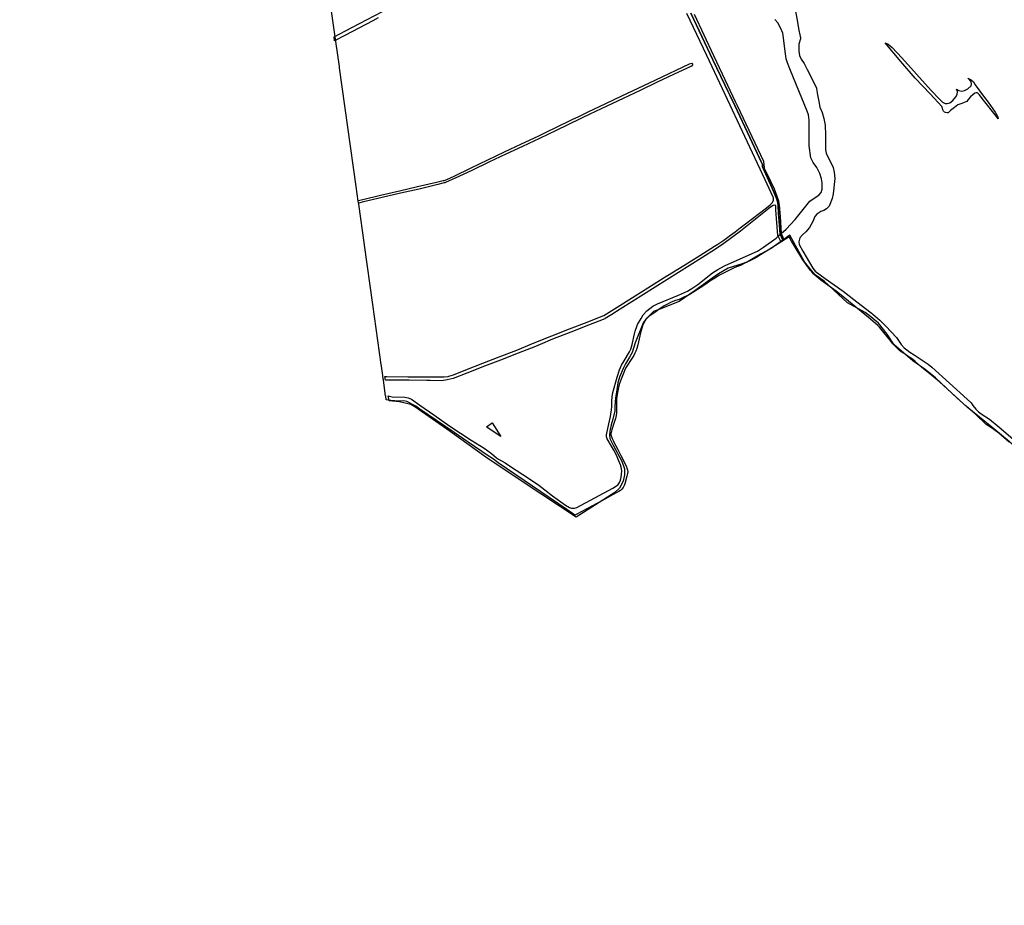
# Model space of a CAD drawing. Header units: metres. Extents: x 89872 to 99175, y 455036 to 468911.
# Tile 3 of 196: x 92845 to 94972, y 455040 to 456951. Entities that reach past the tile are written whole.
import ezdxf

# ---------------------------------------------------------------- set-up
doc = ezdxf.new("R2010")
doc.units = ezdxf.units.M
doc.layers.add('Gemeentegrenzen', color=7, linetype='KG-GEMEENTE')
doc.layers.add('Wegdeel doorgaand', color=1, linetype='Continuous')
doc.layers.add('Waterdeel', color=7, linetype='Continuous', true_color=0x00aaff)
doc.layers.add('Wegdeel', color=7, linetype='Continuous', true_color=0x9a9a9a)
doc.linetypes.add('KG-GEMEENTE', pattern='A,1,-2.25,[5,NLCS.SHX,S=1,R=0,X=0,Y=0],-2.25', length=5.5)

msp = doc.modelspace()

# ---------------------------------------------------------------- linework, layer by layer
at = {"layer": 'Gemeentegrenzen', "flags": 128}
msp.add_lwpolyline([(97736.2, 461461.6), (97722.8, 461451.4), (97643.4, 461391.1), (97637.9, 461386.9), (97635.9, 461384.8), (97632.4, 461381.4), (97629.7, 461379), (97628.5, 461377.9), (97618.3, 461366.6), (97622.9, 461362.1), (97644.5, 461342.1), (97654.1, 461333.2), (97654.8, 461332.5), (97668.2, 461320.1), (97673.5, 461315.2), (97671.2, 461312.8), (97688, 461297), (97704.7, 461281.5), (97703.5, 461280.3), (97703, 461279.7), (97685.6, 461261.7), (97673.9, 461249.2), (97664.5, 461239.7), (97655.5, 461230.1), (97646.9, 461220.5), (97634, 461206.5), (97628.1, 461200.1), (97619.1, 461191.5), (97610.1, 461182.8), (97601.9, 461175), (97593.6, 461164.1), (97583.3, 461150.5), (97575.4, 461140.6), (97556.7, 461120.6), (97540, 461103.1), (97526.5, 461088.5), (97518.1, 461079.9), (97502.9, 461064.2), (97490.7, 461052.3), (97490.4, 461052), (97491, 461052), (97481.8, 461043.2), (97478.3, 461039.5), (97464.3, 461024.7), (97447.3, 461006.8), (97438.9, 460995.2), (97427.6, 460980.2), (97433.1, 460974.8), (97444.1, 460964.3), (97430.9, 460944.4), (97429, 460939), (97426.1, 460933.7), (97423, 460928.7), (97419.9, 460923.5), (97409.7, 460906.4), (97405.5, 460898.7), (97432.6, 460871.3), (97442.4, 460861.8), (97460.7, 460843.5), (97468.7, 460835.3), (97476.3, 460827.4), (97485.3, 460816.7), (97491.4, 460810.6), (97497.6, 460804.9), (97502.7, 460800.2), (97513.2, 460790.8), (97515.3, 460788.8), (97509.7, 460777.8), (97503.7, 460765.9), (97496.9, 460752.8), (97489.1, 460737.3), (97482.3, 460724.1), (97475.1, 460709.2), (97465.6, 460691.7), (97459, 460678), (97448.1, 460655.4), (97436.5, 460632), (97428.8, 460616.3), (97420.1, 460597.6), (97408, 460572.8), (97390.9, 460536.6), (97387.9, 460530.4), (97383.7, 460522.3), (97378.2, 460512.7), (97375.2, 460506.2), (97367.4, 460489.9), (97355.1, 460464.8), (97352.2, 460459.2), (97351.3, 460457.5), (97340.5, 460436.8), (97338.7, 460433.3), (97341, 460432.1), (97335, 460418.3), (97328.7, 460404.9), (97312.8, 460368.3), (97304.7, 460349.9), (97303.9, 460348), (97301.6, 460343.1), (97297.8, 460334.4), (97292, 460321.9), (97282.2, 460299.1), (97272.9, 460277.5), (97267.1, 460263.5), (97255, 460232.1), (97243.6, 460201), (97226.7, 460156.4), (97214.5, 460124.9), (97200.9, 460087), (97190.9, 460060.3), (97183.1, 460039.5), (97179.3, 460029.2), (97162.5, 459986.4), (97148.2, 459959.5), (97139.9, 459942.1), (97125.9, 459913.7), (97111.1, 459883.2), (97096.8, 459853.1), (97077.5, 459811.4), (97074.5, 459796.9), (97072.2, 459787.7), (97064.3, 459757.3), (97058.9, 459736.8), (97049.4, 459699.6), (97043.7, 459677.9), (97023.5, 459598.6), (97052.6, 459591.3), (97102.1, 459579.4), (97133, 459572), (97181.1, 459560.3), (97172.7, 459527.3), (97153.6, 459455.4), (97140.9, 459406.6), (97129.6, 459363.2), (97109.5, 459285.7), (97107.1, 459277.4), (97106.3, 459274.7), (97100.3, 459276.8), (97087.7, 459281.8), (97077.1, 459286.2), (97072.1, 459289.1), (97052.4, 459299.7), (97039.2, 459304.2), (97026, 459309.8), (97018.8, 459312.2), (96990, 459322.5), (96972.7, 459332.8), (96958.3, 459340.9), (96946.9, 459346.7), (96933.1, 459354.3), (96912.5, 459365.2), (96906.5, 459367.2), (96897.4, 459370.3), (96879.4, 459376.3), (96866.6, 459382), (96863, 459383.8), (96845, 459393.8), (96825.2, 459401.3), (96782.3, 459417.1), (96773.9, 459420.3), (96769.3, 459422.9), (96760.3, 459429.3), (96755.9, 459431.4), (96750.3, 459433.4), (96742.3, 459436.2), (96732.3, 459439.4), (96722.9, 459442.9), (96717.3, 459444.9), (96712.4, 459447.3), (96706.4, 459449.9), (96702, 459452.2), (96698.6, 459455), (96692.6, 459459), (96689, 459461.8), (96685, 459465), (96680, 459468.6), (96672.8, 459472.4), (96657.8, 459477.1), (96657.6, 459475.1), (96656.7, 459435.5), (96656, 459412.7), (96657.7, 459376.7), (96658.8, 459351.1), (96659.7, 459331.1), (96659.9, 459326.7), (96656.2, 459313.8), (96656.6, 459313.4), (96657.7, 459312.2), (96658.2, 459311.7), (96659.9, 459310), (96660.3, 459309.6), (96663.5, 459306.8), (96668.2, 459303.6), (96668.1, 459290.3), (96668.3, 459272), (96668.4, 459268.5), (96668.5, 459247.5), (96668.9, 459223.8), (96669.6, 459196), (96670.1, 459166.1), (96670.8, 459139), (96671.1, 459114.6), (96672.2, 459058.4), (96672.7, 459039.5), (96673.3, 459021.3), (96673.6, 459009.3), (96674, 458987), (96674.5, 458960.5), (96675.3, 458925.9), (96675.9, 458887.6), (96676.6, 458851.5), (96677.7, 458818.5), (96678.3, 458798.6), (96679, 458760.9), (96679.5, 458734.2), (96680.3, 458698.8), (96681.1, 458667.3), (96681.5, 458642.2), (96682, 458617.3), (96682.4, 458593.8), (96683, 458559.7), (96683.6, 458531), (96684.4, 458490.9), (96685, 458462.3), (96685.4, 458455.6), (96685.7, 458450.6), (96685.9, 458406.7), (96686.4, 458381.4), (96688, 458326.6), (96689.1, 458297.5), (96689.3, 458290.6), (96690.2, 458266.1), (96690.8, 458245.4), (96691.4, 458221.1), (96691.8, 458203.7), (96692.6, 458178.8), (96692.9, 458163.7), (96693.4, 458144), (96694.1, 458123.3), (96694.8, 458104.6), (96695.5, 458088.9), (96696, 458068.5), (96696.6, 458055.1), (96696.6, 458039.5), (96696.7, 458034.2), (96696.6, 458022), (96696.8, 458011), (96697, 457988.1), (96697.5, 457966.7), (96698.2, 457947.6), (96698.6, 457936.4), (96699.1, 457926), (96700.7, 457864.9), (96702.3, 457822.4), (96703.3, 457771.2), (96703.6, 457760.6), (96704.4, 457757.7), (96704.9, 457756.1), (96706.7, 457751.7), (96706.7, 457748.3), (96706.8, 457733.9), (96706.8, 457732.7), (96707.1, 457718.6), (96708.9, 457669.7), (96710.4, 457613.9), (96711.5, 457560.8), (96713, 457518.3), (96713.4, 457481.3), (96714.5, 457424.2), (96714.5, 457420.8), (96714.4, 457415.6), (96718.4, 457134), (96719.8, 457039.5), (96720.5, 456988.7), (96724.6, 456712.1), (96723.6, 456704), (96722.8, 456698.4), (96721.6, 456694.5), (96720.3, 456690.8), (96718, 456686.5), (96714.5, 456682.2), (96717.7, 456679.6), (96721.2, 456676.9), (96721, 456566.8), (96720.9, 456459.3), (96720.8, 456411.1), (96721.3, 456374.8), (96723, 456237.3), (96724, 456152.7), (96725.3, 456075.1), (96725.8, 456039.5), (96727.9, 455910.5), (96728.7, 455854.7), (96730.3, 455775), (96730.6, 455747.3), (96732.2, 455584.4), (96733.1, 455498.8), (96734.4, 455416.4), (96727.6, 455416.3), (96687.8, 455415.7), (96679.3, 455415.4), (96676.3, 455415.2), (96670.6, 455414.8), (96661.4, 455413.9), (96652.7, 455412.2), (96644.1, 455410.7), (96635.5, 455408.4), (96627.5, 455405.9), (96623.7, 455404.8), (96612.4, 455400.3), (96604.6, 455397), (96597.5, 455393.7), (96590.4, 455390), (96583.6, 455386.1), (96576.7, 455382), (96570.2, 455377.7), (96564.1, 455373.2), (96558.1, 455368.4), (96552, 455363.4), (96546.2, 455357.9), (96540.5, 455352.4), (96533.2, 455344), (96460.4, 455256.8), (96414.5, 455201.8), (96378.3, 455158.5), (96334.2, 455105.7), (96289.7, 455052.5), (96285.3, 455047.2), (96281.4, 455042.5), (96278.9, 455039.5), (96176.6, 455126.5), (96049.6, 455235), (95982, 455291.8), (95946.4, 455321.6), (95918.4, 455344.9), (95871.9, 455383.8), (95754.3, 455482.1), (95730.2, 455501.1), (95705.2, 455523.4), (95702.1, 455525.8), (95695.7, 455530.6), (95695.2, 455531.1), (95682.9, 455531.7), (95670.5, 455540.1), (95646.3, 455556.9), (95636.8, 455565), (95610.3, 455587.3), (95579.4, 455613.1), (95528.1, 455656), (95503.3, 455676.8), (95490.2, 455688.3), (95486.2, 455691.9), (95457.2, 455715.8), (95390.7, 455770.5), (95380, 455779.3), (95351, 455803.3), (95324.7, 455825), (95310.3, 455836.7), (95287, 455855.5), (95284.4, 455857.9), (95282.7, 455858.2), (95280.4, 455857.8), (95279.7, 455857.5), (95277.9, 455856.7), (95276.3, 455855), (95213.1, 455906.1), (95215.7, 455919.9), (95216.6, 455924.6), (95202.2, 455936.6), (95173.2, 455951.4), (95165.6, 455951.5), (95155.2, 455947.1), (95147.6, 455949.7), (95105.4, 455939), (95095.4, 455936.5), (95040.4, 455988.4), (95021.9, 456005.1), (95012.3, 456013.5), (95004, 456021.1), (94988.2, 456035.2), (94983.6, 456039.2), (94983.2, 456039.5), (94977.8, 456044.1), (94965.6, 456054.2), (94944.4, 456071.6), (94891.4, 456115.1), (94831.9, 456169.2), (94814.9, 456183.2), (94792.9, 456201.2), (94785.9, 456207.2), (94779, 456213.2), (94772.9, 456218.2), (94767.5, 456222), (94763, 456225.2), (94758, 456228.5), (94754, 456231.2), (94749, 456234.2), (94744.7, 456237.5), (94741, 456241.2), (94731, 456251.2), (94724, 456260.2), (94721, 456264.2), (94711, 456276.2), (94705, 456284.2), (94701.7, 456287.2), (94698, 456291.2), (94678, 456308.2), (94627.1, 456350.1), (94608.1, 456365.1), (94575.1, 456389.1), (94570.1, 456393.1), (94566.3, 456396), (94563.2, 456399.1), (94560.2, 456402.1), (94555.7, 456406.7), (94553.2, 456410.1), (94550.2, 456414.1), (94547.4, 456417.5), (94545, 456420.8), (94542.2, 456425.1), (94536.7, 456432.7), (94517.6, 456463.6), (94512.2, 456473.2), (94506.8, 456482.7), (94461.4, 456454), (94444.7, 456443.3), (94438.6, 456439.6), (94431.9, 456435.8), (94421.8, 456430.6), (94412, 456426), (94403, 456421.6), (94389.3, 456416), (94367.8, 456405.7), (94356.5, 456399.6), (94346.4, 456393.5), (94335.6, 456386.6), (94326.5, 456380.6), (94314.3, 456372.2), (94298.9, 456362.2), (94290.8, 456357.2), (94285.8, 456354.8), (94279.3, 456352), (94269.1, 456347.5), (94261.1, 456345), (94252.3, 456341.4), (94244.1, 456337.2), (94236.8, 456333.2), (94228.5, 456327.6), (94216.5, 456319.2), (94204, 456310.3), (94201.6, 456308.6), (94199.5, 456306.9), (94197.4, 456304.6), (94194.8, 456300.9), (94190.1, 456290.1), (94185.9, 456275), (94181.5, 456256.1), (94180, 456249.1), (94178, 456241.3), (94175.9, 456235.7), (94173.7, 456231.4), (94171.3, 456226.5), (94165.4, 456217.4), (94156, 456203.2), (94153.6, 456199.3), (94151.7, 456195.1), (94149.4, 456189.6), (94143.9, 456175.1), (94139.9, 456163.5), (94138.2, 456157.5), (94136.5, 456149.9), (94134.7, 456138.3), (94133.8, 456132.1), (94133.7, 456126), (94133.9, 456117.1), (94134.1, 456110.1), (94133.7, 456103.5), (94132.9, 456096.9), (94131.4, 456090.3), (94127.7, 456077.6), (94123.9, 456065.7), (94122.2, 456060.3), (94121.8, 456057.7), (94121.9, 456055.1), (94124.8, 456047), (94127.3, 456041.1), (94128.1, 456039.5), (94137, 456023.2), (94143.3, 456010.8), (94149.6, 455998), (94155.3, 455986.1), (94156.4, 455983.3), (94157.5, 455979.7), (94158.1, 455975.3), (94157.5, 455971.3), (94156.5, 455966), (94152, 455949.6), (94150.4, 455945.4), (94148.2, 455941.6), (94145.3, 455938.1), (94142.3, 455935.2), (94138.9, 455932.8), (94133.3, 455929.7), (94102.1, 455912.8), (94047.9, 455883.7), (94044.1, 455881.7), (94026.3, 455893.8), (93878.4, 455994.9), (93878.4, 455994.9), (93871.9, 455999.6), (93871.3, 456000.1), (93866, 456003.7), (93856.5, 456009.9), (93813.3, 456039.5), (93783.4, 456060.1), (93708.8, 456110.4), (93700.3, 456116.6), (93692.1, 456121.4), (93685.6, 456125), (93681.3, 456126.7), (93674.4, 456128.2), (93664.1, 456128), (93646.1, 456129), (93636.4, 456130.8), (93635.4, 456138.3), (93635.2, 456139.6), (93630.5, 456173.2), (93630.3, 456174.9), (93630.2, 456175.1), (93629.1, 456183.4), (93626.3, 456203), (93625.8, 456207), (93607.6, 456336.4), (93589.6, 456464.4), (93589.5, 456465.3), (93577.1, 456553.2), (93576.2, 456559.7), (93571.8, 456591.1), (93553.8, 456719.4), (93553.7, 456719.5), (93535.8, 456847.6), (93535.4, 456849.8), (93527.8, 456904.4), (93526.4, 456914), (93517.9, 456974.9), (93517.8, 456975.2), (93516.8, 456983.7), (93521.7, 456986.4), (93525.7, 456988.7), (93551.2, 457002.7), (93544.8, 457013.7), (93537.7, 457025.7), (93534.7, 457031.1), (93529.7, 457039.5), (93510.9, 457071.8), (93492.3, 457102.8), (93472.2, 457137.5), (93459.8, 457158.5), (93440.5, 457190.7), (93424.8, 457217.1), (93414.1, 457235.4), (93411, 457240.9), (93402.2, 457256), (93392.2, 457272.6), (93383.4, 457288), (93376.7, 457299.7), (93373.6, 457307.4), (93369.7, 457313.5), (93368.5, 457315.1), (93365.1, 457319.6), (93363.9, 457321.5), (93361.5, 457326.1), (93358, 457331.6), (93344.6, 457354.4), (93326.7, 457384.9), (93312.7, 457408.5), (93302.4, 457426.1), (93295.9, 457437), (93277.6, 457469.2), (93257.9, 457503.5), (93244.6, 457526.3), (93224.7, 457560.7), (93218.3, 457572), (93215.7, 457576.5), (93204.1, 457596.7), (93187.5, 457625.1), (93187.4, 457625.2), (93173.6, 457645.9), (93171.2, 457643.1), (93167.4, 457639.1), (93161.6, 457649.4), (93143.5, 457680.6), (93125.4, 457712.4), (93106.1, 457744.9), (93081.5, 457787.1), (93058.4, 457826.8), (93051.7, 457838.3), (93044.3, 457851.1), (93021.1, 457890.5), (93007.4, 457914.1), (92991, 457942), (92964.9, 457986.7), (92948.2, 458015), (92934.4, 458039.5), (92924.5, 458057.2), (92911.6, 458079.7), (92891.1, 458113.6), (92867.7, 458152.9), (92839.4, 458200.4), (92814.3, 458242.6), (92801.7, 458263.1), (92781.7, 458295.8), (92771.1, 458313), (92751.6, 458344.9), (92729, 458381.7), (92725.9, 458386.8), (92723.7, 458390.8), (92719.9, 458397.8), (92706.3, 458422.6), (92701.1, 458431.9), (92680.1, 458469.6), (92662.1, 458501.9), (92632.6, 458554.7), (92629.8, 458559.7), (92598, 458615.3), (92579.2, 458647.9), (92567, 458669.4), (92553.5, 458692.5), (92546.1, 458705.2), (92479, 458817.9), (92472.4, 458829), (92441.2, 458881.5), (92405, 458942.7), (92402.8, 458946.3), (92347.6, 459039.5), (92336.9, 459057.5), (92287.2, 459142.8), (92243.1, 459217.5), (92237, 459227.8), (92385.3, 459363.7), (92385.9, 459364.3)], dxfattribs=at)
at = {"layer": 'Waterdeel', "lineweight": -3}
for p, q in [((94747.9, 456861), (94714.3, 456900.9)), ((94714.3, 456900.9), (94720.5, 456898)), ((94720.5, 456898), (94729.5, 456890.9)), ((94729.5, 456890.9), (94750.2, 456868.5)), ((94219, 456821.7), (94291.9, 456856)), ((94291.9, 456856), (94296.7, 456857.3)), ((94298.5, 456855), (94296.2, 456850.9)), ((94296.7, 456857.3), (94297.9, 456855.8)), ((94297.9, 456855.8), (94298.5, 456855)), ((94778.9, 456825.3), (94747.9, 456861)), ((94750.2, 456868.5), (94813.7, 456798.3)), ((94257.2, 456832.7), (94221.7, 456816)), ((94296.2, 456850.9), (94257.2, 456832.7)), ((94180.9, 456803.7), (94219, 456821.7)), ((94221.7, 456816), (94184.8, 456798.6)), ((94811.4, 456790.9), (94778.9, 456825.3)), ((94899.6, 456816.7), (94892.8, 456825.2)), ((94892.8, 456825.2), (94900, 456821.6)), ((94900.6, 456812), (94899.6, 456816.7)), ((94899.8, 456808.4), (94900.6, 456812)), ((94900, 456821.6), (94904.8, 456816.9)), ((94904.8, 456816.9), (94908.8, 456810.8)), ((94908.8, 456810.8), (94928.5, 456783.2)), ((94145.3, 456786.9), (94180.9, 456803.7)), ((94184.8, 456798.6), (94148, 456781.2)), ((94837, 456763), (94811.4, 456790.9)), ((94813.7, 456798.3), (94831.2, 456779.7)), ((94866.8, 456784.7), (94869.6, 456789.6)), ((94870.3, 456795.9), (94868.4, 456801.3)), ((94868.4, 456801.3), (94873.3, 456798)), ((94869.6, 456789.6), (94870.3, 456795.9)), ((94873.3, 456798), (94880, 456797)), ((94880, 456797), (94885.3, 456798.4)), ((94885.3, 456798.4), (94892.7, 456802.1)), ((94892.7, 456802.1), (94899.8, 456808.4)), ((94903.7, 456789), (94898.3, 456784.7)), ((94907.8, 456792.5), (94903.7, 456789)), ((94910.6, 456793.3), (94907.8, 456792.5)), ((94913.7, 456793.3), (94910.6, 456793.3)), ((94917.4, 456790), (94913.7, 456793.3)), ((94926.3, 456777.8), (94917.4, 456790)), ((94072.7, 456752.2), (94110.8, 456770.5)), ((94110.8, 456770.5), (94145.3, 456786.9)), ((94148, 456781.2), (94113.1, 456764.8)), ((94831.2, 456779.7), (94838.1, 456772.8)), ((94838.1, 456772.8), (94843.6, 456770.1)), ((94843.6, 456770.1), (94848.3, 456770.1)), ((94848.3, 456770.1), (94853.6, 456772)), ((94853.6, 456772), (94860, 456776.7)), ((94860, 456776.7), (94866.8, 456784.7)), ((94879.7, 456770.4), (94870.9, 456767.5)), ((94885, 456772.2), (94879.7, 456770.4)), ((94888.4, 456773.6), (94885, 456772.2)), ((94890.4, 456774.7), (94888.4, 456773.6)), ((94893.3, 456778.9), (94890.4, 456774.7)), ((94898.3, 456784.7), (94893.3, 456778.9)), ((94952, 456746), (94926.3, 456777.8)), ((94928.5, 456783.2), (94936.5, 456772.8)), ((94936.5, 456772.8), (94952, 456751.9)), ((94056.7, 456744.4), (94072.7, 456752.2)), ((94076.2, 456747.2), (94059.4, 456739.1)), ((94113.1, 456764.8), (94076.2, 456747.2)), ((94839, 456756.6), (94837, 456763)), ((94840, 456753.6), (94839, 456756.6)), ((94842.1, 456751.7), (94840, 456753.6)), ((94844.8, 456750.6), (94842.1, 456751.7)), ((94848.3, 456749.8), (94844.8, 456750.6)), ((94850.4, 456750.4), (94848.3, 456749.8)), ((94855.1, 456755.5), (94850.4, 456750.4)), ((94864, 456761.8), (94855.1, 456755.5)), ((94870.9, 456767.5), (94864, 456761.8)), ((94952, 456751.9), (94957.8, 456741.8)), ((94001.4, 456717.6), (94038.1, 456735.5)), ((94055.2, 456737.1), (94003.7, 456712.3)), ((94038.1, 456735.5), (94052.5, 456742.4)), ((94052.5, 456742.4), (94056.7, 456744.4)), ((94059.4, 456739.1), (94055.2, 456737.1)), ((94958.5, 456737.2), (94952, 456746)), ((94957.8, 456741.8), (94958.5, 456737.2)), ((93964.4, 456700), (93985.1, 456709.7)), ((94003.7, 456712.3), (93967.4, 456694.9)), ((93985.1, 456709.7), (94001.4, 456717.6)), ((93892.3, 456665.9), (93928.4, 456683)), ((93928.4, 456683), (93964.4, 456700)), ((93967.4, 456694.9), (93930.8, 456677.6)), ((93856.2, 456648.7), (93892.3, 456665.9)), ((93930.8, 456677.6), (93894.8, 456660.6)), ((93819.6, 456631.1), (93856.2, 456648.7)), ((93858.2, 456643.4), (93821.2, 456625.9)), ((93894.8, 456660.6), (93858.2, 456643.4)), ((93783.1, 456613.6), (93819.6, 456631.1)), ((93821.2, 456625.9), (93785.1, 456608.9)), ((93704.2, 456590.8), (93745, 456600.3)), ((93745, 456600.3), (93756.5, 456603.1)), ((93758.4, 456598), (93748, 456595.2)), ((93756.5, 456603.1), (93759.6, 456603.8)), ((93761.4, 456598.8), (93758.4, 456598)), ((93759.6, 456603.8), (93761.4, 456604.3)), ((93761.4, 456604.3), (93767.7, 456606.2)), ((93763.3, 456599.3), (93761.4, 456598.8)), ((93764.7, 456599.6), (93763.3, 456599.3)), ((93772.6, 456603), (93764.7, 456599.6)), ((93767.7, 456606.2), (93783.1, 456613.6)), ((93785.1, 456608.9), (93772.6, 456603)), ((93624.4, 456572.3), (93665.2, 456581.8)), ((93667.5, 456576.5), (93627.5, 456567.2)), ((93665.2, 456581.8), (93704.2, 456590.8)), ((93707.3, 456585.7), (93667.5, 456576.5)), ((93748, 456595.2), (93707.3, 456585.7)), ((93575.8, 456561), (93586, 456563.4)), ((93576.6, 456555.3), (93575.8, 456561)), ((93587.7, 456557.9), (93576.6, 456555.3)), ((93586, 456563.4), (93624.4, 456572.3)), ((93627.5, 456567.2), (93587.7, 456557.9)), ((93852.8, 456072.6), (93865.4, 456080.7)), ((93856.7, 456069.8), (93852.8, 456072.6)), ((93883.9, 456051.7), (93856.7, 456069.8)), ((93865.4, 456080.7), (93883.9, 456051.7))]:
    msp.add_line(p, q, dxfattribs=at)
for points in [[(94510.3, 457022.4), (94524.1, 456950), (94527, 456932.5), (94530.9, 456914.6), (94531.1, 456912.7), (94531.4, 456910.2), (94527.5, 456898.4), (94527.8, 456883.2), (94529.3, 456873.8), (94532.9, 456866.3), (94538.9, 456856.4), (94546, 456843.8), (94555.4, 456825.7), (94565.6, 456803.5), (94566.4, 456797.4), (94567.8, 456789.2), (94570.7, 456774.5), (94573.3, 456762.5), (94577.8, 456750.7), (94581.4, 456737.9), (94584.6, 456723.7), (94585.5, 456701.8), (94585.2, 456682.7), (94585.5, 456670.4), (94586.5, 456663.3), (94590.2, 456655.2), (94597.5, 456641.6), (94602, 456632.4), (94604.2, 456622.1), (94605.5, 456608.2), (94601.9, 456575.5), (94599.8, 456565.3), (94593.2, 456548.8), (94587.7, 456543), (94581.7, 456539.3), (94575.1, 456537.2), (94566.9, 456531.6), (94562.2, 456526.1), (94558.3, 456515.6), (94550.4, 456502.8), (94542.5, 456493.1), (94535.5, 456486.8), (94529.7, 456480), (94527.4, 456471.9), (94528.7, 456465.9), (94536.4, 456451.8), (94557.9, 456414.7), (94563.1, 456408.4), (94584.8, 456392.7), (94623.7, 456365.3), (94652.8, 456342.5), (94683.9, 456318.4), (94687.5, 456315.3), (94702.5, 456302.4), (94715.9, 456289.3), (94738.4, 456265), (94748.6, 456250), (94755.1, 456243.2), (94760.8, 456238.7), (94767.7, 456233.6), (94776.7, 456227.5), (94785.6, 456222.2), (94792.2, 456217.9), (94807, 456207.5), (94815.2, 456201), (94891.2, 456132.3), (94899.6, 456124.2), (94903.5, 456118.3), (94909.8, 456110.6), (94915.5, 456104.9), (94921.8, 456100.2), (94939.3, 456088.8), (94960.6, 456071.3), (95000, 456037.9)], [(94982, 456039.2), (94959.7, 456058.3), (94943.9, 456070), (94932.5, 456077.7), (94909.1, 456099.5), (94889, 456116.8), (94869.7, 456134.3), (94822.6, 456177.8), (94800.8, 456196.1), (94774.1, 456214.9), (94733.7, 456249.6), (94718.7, 456272.4), (94699.7, 456296.2), (94679.7, 456312.6), (94671, 456318.8), (94633.1, 456340), (94582.2, 456386.6), (94563.3, 456400.4), (94548.6, 456417.4), (94540, 456428.3), (94508, 456486.1), (94467.9, 456457.1), (94444.7, 456445.4), (94414.8, 456426.8), (94375.4, 456415), (94354.4, 456402.6), (94334.4, 456388.7), (94304.1, 456366.5), (94269.1, 456342.9), (94227.3, 456326.1), (94213.9, 456321), (94204.4, 456311.6), (94192.3, 456297.9), (94174.5, 456253.5), (94167.6, 456232.9), (94162.3, 456222.7), (94153.1, 456208), (94148.3, 456198.1), (94140.2, 456179.2), (94136.6, 456167), (94133.6, 456147.2), (94132, 456134.8), (94130.5, 456116.2), (94130, 456106.8), (94126.2, 456089), (94122.6, 456076.5), (94119.6, 456063.1), (94118.6, 456054.4), (94119.3, 456047), (94127.2, 456031), (94145.3, 455998), (94151.4, 455981.5), (94151.1, 455968.5), (94148.6, 455954.8), (94140.2, 455939.8), (94130, 455930.6), (94046.9, 455877), (93936.8, 455949.9), (93851.7, 456006.9), (93774.6, 456062.3), (93698.6, 456115.7), (93689.5, 456120.5), (93665.5, 456126.5), (93642.7, 456128.6), (93640.9, 456138.9), (93649.1, 456136.9), (93677, 456136.6), (93684.2, 456135.2), (93691.3, 456132.4), (93709.4, 456119.1), (93739, 456098), (93773.9, 456073.9), (93820, 456043.9), (93848.3, 456026.2), (93864.1, 456014.6), (93874.9, 456005.5), (93879.3, 456002.4), (93893.5, 455994.6), (93900.6, 455989.8), (93948, 455958.5), (93965.8, 455946.2), (93979.4, 455936.5), (93995.9, 455923.3), (94023.5, 455903.4), (94032.1, 455897.9), (94036.6, 455896.6), (94043.2, 455896.7), (94048.1, 455898.3), (94125.7, 455939.8), (94133.8, 455944.8), (94137.8, 455948.1), (94140.3, 455952.3), (94142.4, 455957.4), (94144, 455963.7), (94144.9, 455970.4), (94145.1, 455977.4), (94144.3, 455985), (94142.5, 455990), (94138.3, 456000.4), (94133.6, 456011), (94128.3, 456022), (94123.4, 456030.6), (94113.6, 456046.5), (94112.3, 456050.4), (94112.3, 456055.4), (94117.6, 456078.6), (94121, 456094.3), (94123.4, 456108.7), (94123.9, 456116.5), (94123.8, 456127.9), (94124.4, 456137.3), (94125.7, 456146.1), (94135.2, 456179.5), (94140.6, 456195.7), (94144.9, 456205.1), (94150.4, 456215), (94162.1, 456234.4), (94164.8, 456239.7), (94168, 456250), (94172.8, 456273.1), (94174, 456279), (94178.5, 456290.9), (94179.2, 456292.9), (94187.1, 456306.2), (94191.5, 456314.3), (94199.7, 456323), (94212.5, 456332.7), (94222.2, 456337.9), (94268.1, 456356.9), (94287.2, 456365.3), (94298.8, 456372.1), (94309.2, 456379.7), (94340.9, 456404.6), (94352.7, 456411.9), (94367, 456419.6), (94407.3, 456438), (94438.5, 456451.6), (94451.6, 456460.5), (94478.7, 456479.7), (94483.1, 456483.7), (94484.8, 456485.2), (94487.2, 456487.4), (94488.4, 456488.4), (94489.4, 456489.3), (94500.1, 456498.9), (94519.8, 456519.8), (94551.6, 456559.2), (94560.7, 456565.8), (94570.7, 456572.6), (94575.7, 456578.1), (94577.8, 456585.4), (94577.8, 456587.6), (94577.8, 456598.8), (94576.4, 456607.4), (94573.3, 456618.9), (94566.4, 456631.9), (94559, 456642.9), (94556.7, 456647.4), (94553.8, 456653.1), (94549.9, 456679.1), (94550.1, 456693.5), (94550.3, 456716.6), (94550, 456734.2), (94548.4, 456746), (94545.8, 456753.8), (94522.6, 456809.5), (94508.5, 456845.4), (94503, 456857.9), (94500.5, 456866.5), (94497.4, 456888.5), (94494.8, 456912.3), (94493.2, 456922), (94487.9, 456933.5), (94482.4, 456944.5), (94476, 456951.7)]]:
    msp.add_lwpolyline(points, dxfattribs=at)
at = {"layer": 'Wegdeel'}
for p, q in [((94342.2, 456864.5), (94294.5, 456965.2)), ((94301.8, 456962.8), (94343.6, 456874)), ((94343.6, 456874), (94362.2, 456834.4)), ((94368, 456810.3), (94342.2, 456864.5)), ((94362.2, 456834.4), (94390.5, 456774.3)), ((94374.2, 456797.1), (94368, 456810.3)), ((94378.9, 456788.1), (94374.2, 456797.1)), ((94389.4, 456766.2), (94378.9, 456788.1)), ((94390.5, 456774.3), (94394.5, 456766)), ((94422.2, 456696.8), (94389.4, 456766.2)), ((94394.5, 456766), (94451.4, 456645.8)), ((94447.4, 456642.6), (94422.2, 456696.8)), ((94449.3, 456638.5), (94447.4, 456642.6)), ((94451.4, 456645.8), (94452.9, 456630.7)), ((94448.9, 456633.8), (94449.3, 456638.5)), ((94469.9, 456587.2), (94448.9, 456633.8)), ((94452.9, 456630.7), (94458.9, 456619.2)), ((94458.9, 456619.2), (94474.4, 456586.3)), ((94478.8, 456567.6), (94469.9, 456587.2)), ((94474.4, 456586.3), (94480.3, 456570.2)), ((94480.7, 456561.5), (94478.8, 456567.6)), ((94480.3, 456570.2), (94480.8, 456568)), ((94481.2, 456560.1), (94480.7, 456561.5)), ((94480.8, 456568), (94483, 456562.2)), ((94481.7, 456558.5), (94481.2, 456560.1)), ((94483, 456550.3), (94481.7, 456558.5)), ((94483, 456562.2), (94483.8, 456560.1)), ((94483.8, 456560.1), (94484, 456559)), ((94484, 456559), (94485.5, 456550.5)), ((94484.1, 456533.1), (94483, 456550.3)), ((94485.5, 456550.5), (94487.4, 456526.4)), ((94486.4, 456498.4), (94484.1, 456533.1)), ((94487.4, 456526.4), (94489.4, 456489.3)), ((94487.2, 456487.4), (94486.4, 456498.4)), ((94490, 456481.8), (94487.2, 456487.4)), ((94489.4, 456489.3), (94495.4, 456477)), ((94493.2, 456475.4), (94490, 456481.8)), ((94495.4, 456477), (94493.2, 456475.4))]:
    msp.add_line(p, q, dxfattribs=at)
at = {"layer": 'Wegdeel doorgaand'}
for points in [[(93619, 456954.9), (93607.2, 456948.6), (93547.4, 456917.4), (93525, 456905.7), (93523.8, 456914.2), (93562.1, 456934.2), (93628.1, 456968.9)], [(94294.5, 456965.2), (94342.2, 456864.5), (94368, 456810.3), (94374.2, 456797.1), (94378.9, 456788.1), (94389.4, 456766.2), (94422.2, 456696.8), (94447.4, 456642.6), (94449.3, 456638.5), (94448.9, 456633.8), (94469.9, 456587.2), (94478.8, 456567.6), (94480.7, 456561.5), (94481.2, 456560.1), (94481.7, 456558.5), (94483, 456550.3), (94484.1, 456533.1), (94486.4, 456498.4), (94487.2, 456487.4), (94490, 456481.8), (94493.2, 456475.4), (94489.1, 456472.4), (94483.1, 456483.7), (94482.1, 456485.5), (94477.9, 456540.6), (94478.1, 456549.9), (94475.4, 456550.9), (94472.2, 456550.1), (94466.4, 456546.3), (94401.8, 456494.9), (94365.6, 456467.8), (94347.7, 456455.7), (94318.3, 456437.4), (94142, 456326.4), (94123.7, 456314.9), (94109.5, 456306), (94108.4, 456305.6), (94073.3, 456291.6), (94035.1, 456276.8), (93995.7, 456261.5), (93969.3, 456250), (93959, 456245.5), (93921.8, 456231.2), (93883.4, 456216.5), (93849.1, 456203.2), (93810.6, 456188.4), (93781.1, 456176.7), (93774.8, 456175.1), (93768.2, 456173.5), (93756.6, 456171.7), (93731.1, 456172.3), (93724.5, 456172.3), (93686.1, 456172.8), (93634.9, 456173.3), (93633.5, 456180.9), (93638, 456180.9), (93682.9, 456180.6), (93727.4, 456180.3), (93761.8, 456180.3), (93770.6, 456181.3), (93771.6, 456181.6), (93781.5, 456184.5), (93808.2, 456195.2), (93845.4, 456209.7), (93880.2, 456223.2), (93918.6, 456238.1), (93947.2, 456250), (93956, 456253.7), (93994, 456268.7), (94032, 456283.6), (94070.8, 456298.5), (94093.9, 456307.5), (94106.2, 456312.8), (94141.1, 456334.5), (94174.3, 456355.3), (94242.7, 456398.1), (94244, 456398.9), (94279, 456420.7), (94314.1, 456442.5), (94345.9, 456462.2), (94352.8, 456466.4), (94365.9, 456475.6), (94379.9, 456485.9), (94390.1, 456493.5), (94401.3, 456501.8), (94412.7, 456510.5), (94457.9, 456545.1), (94466, 456551.3), (94470.6, 456556.9), (94473.1, 456561.9), (94473.1, 456566.5), (94472.5, 456568.3), (94455.3, 456605.4), (94411, 456698.8), (94368.8, 456789.4), (94328.8, 456873.8), (94286, 456964.6)]]:
    msp.add_lwpolyline(points, dxfattribs=at)

doc.saveas('drawing.dxf')
